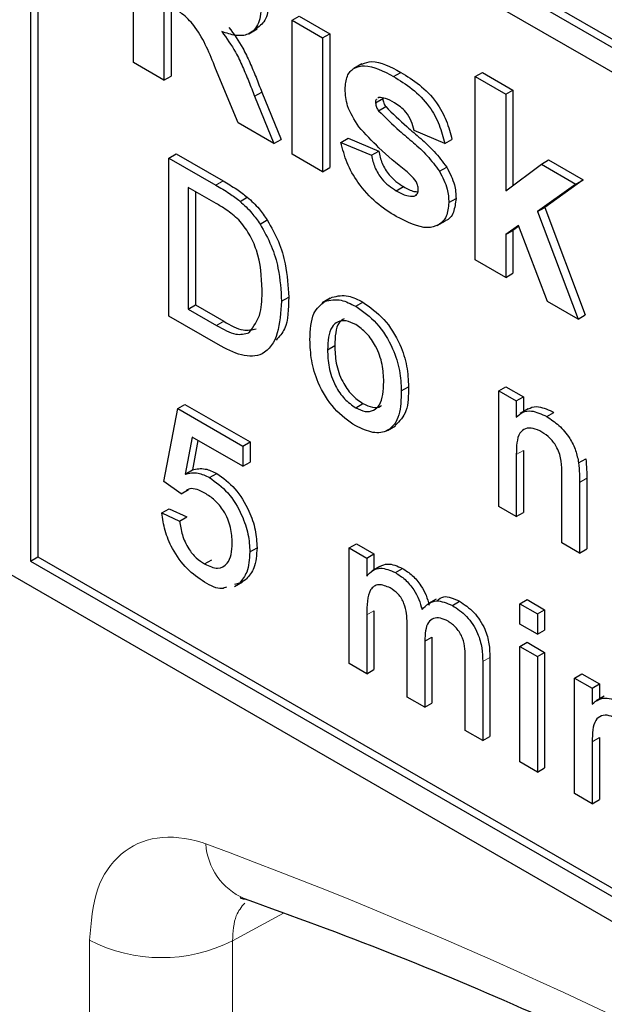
# Paper-space layout 'Blatt4' of a CAD drawing. Header units: millimetres. Extents: x 5 to 418, y 2 to 292.
# Tile 16 of 59: x 88.76 to 91.06, y 178.3 to 182.16. Entities that reach past the tile are written whole.
import ezdxf

# ---------------------------------------------------------------- set-up
doc = ezdxf.new("R2010")
doc.units = ezdxf.units.MM

psp = doc.layouts.new('Blatt4')

# ---------------------------------------------------------------- linework, layer by layer
at = {"color": 7, "linetype": 'Continuous', "lineweight": 25}
for p, q in [((88.8066, 183.3692), (99.5263, 177.1808)), ((88.8349, 183.3855), (99.5263, 177.2135)), ((99.5263, 177.0828), (88.8066, 183.2712)), ((88.8066, 183.2712), (88.8066, 180.0375)), ((88.8349, 183.2549), (88.8349, 180.0538)), ((89.2098, 181.993), (89.2098, 182.7116)), ((89.3295, 182.228), (89.3295, 181.924)), ((89.3577, 182.2115), (89.3577, 181.9403)), ((89.8321, 182.1589), (89.8603, 182.1752)), ((89.8321, 181.6338), (89.8321, 182.1589)), ((89.8321, 182.1589), (89.9517, 182.0898)), ((89.8603, 182.1752), (89.98, 182.1062)), ((89.6628, 182.1064), (89.6947, 182.1248)), ((89.9517, 182.0898), (89.98, 182.1062)), ((89.9517, 182.0898), (89.9517, 181.5647)), ((89.98, 182.1062), (89.98, 181.5811)), ((85.1862, 182.0295), (99.3283, 173.8654)), ((89.3295, 181.924), (89.2098, 181.993)), ((89.6204, 181.756), (89.5319, 181.9702)), ((90.1056, 181.9876), (90.0738, 181.9692)), ((89.3295, 181.924), (89.3577, 181.9403)), ((90.2301, 181.9384), (90.2583, 181.9547)), ((90.55, 181.9379), (90.5783, 181.9542)), ((90.55, 181.2193), (90.55, 181.9379)), ((90.55, 181.9379), (90.6697, 181.8688)), ((90.5783, 181.9542), (90.698, 181.8851)), ((90.6697, 181.8688), (90.698, 181.8851)), ((90.698, 181.8851), (90.698, 181.5115)), ((89.6848, 181.861), (89.7131, 181.8773)), ((89.6848, 181.861), (89.7603, 181.6753)), ((89.7131, 181.8773), (89.7885, 181.6916)), ((90.1591, 181.8354), (90.1874, 181.8517)), ((90.1716, 181.8558), (90.1678, 181.8528)), ((90.6697, 181.8688), (90.6697, 181.4904)), ((90.1707, 181.8041), (90.199, 181.8204)), ((89.7603, 181.6753), (89.6204, 181.756)), ((89.7603, 181.6753), (89.7885, 181.6916)), ((90.0235, 181.6799), (90.0518, 181.6962)), ((90.0518, 181.6962), (90.1715, 181.6456)), ((90.4304, 181.6753), (90.3107, 181.726)), ((90.4304, 181.6753), (90.4587, 181.6917)), ((90.0235, 181.6799), (90.1432, 181.6292)), ((89.3494, 181.6185), (89.3777, 181.6348)), ((89.3494, 180.9979), (89.3494, 181.6185)), ((89.3494, 181.6185), (89.5332, 181.5124)), ((89.3777, 181.6348), (89.5615, 181.5287)), ((89.9517, 181.5647), (89.8321, 181.6338)), ((90.1432, 181.6292), (90.1715, 181.6456)), ((89.9517, 181.5647), (89.98, 181.5811)), ((90.4098, 181.567), (90.4381, 181.5833)), ((90.6697, 181.4904), (90.8093, 181.5948)), ((90.8093, 181.5948), (90.8376, 181.6111)), ((90.8093, 181.5948), (90.9449, 181.5165)), ((90.8376, 181.6111), (90.9732, 181.5328)), ((89.5341, 181.4402), (89.4252, 181.5031)), ((89.4252, 181.5031), (89.4252, 181.0258)), ((90.2405, 181.4901), (90.2688, 181.5065)), ((90.9449, 181.5165), (90.7947, 181.4084)), ((90.9732, 181.5328), (90.823, 181.4247)), ((90.9449, 181.5165), (90.9732, 181.5328)), ((89.4535, 181.4868), (89.4535, 181.0421)), ((89.6281, 181.4486), (89.6564, 181.465)), ((90.3108, 181.4688), (90.3207, 181.4745)), ((90.4463, 181.4439), (90.4746, 181.4602)), ((90.7947, 181.4084), (90.823, 181.4247)), ((90.823, 181.4247), (90.9812, 181.0031)), ((90.7947, 181.4084), (90.9529, 180.9868)), ((89.7063, 181.3591), (89.7346, 181.3755)), ((90.4012, 181.3542), (90.433, 181.3725)), ((90.7191, 181.3539), (90.6697, 181.3184)), ((90.7203, 181.3508), (90.698, 181.3347)), ((90.8332, 181.0558), (90.7191, 181.3539)), ((90.6697, 181.3184), (90.698, 181.3347)), ((90.6697, 181.3184), (90.6697, 181.1502)), ((90.698, 181.3347), (90.698, 181.1666)), ((90.6697, 181.1502), (90.55, 181.2193)), ((90.6697, 181.1502), (90.698, 181.1666)), ((89.7904, 181.057), (89.8186, 181.0733)), ((89.4252, 181.0258), (89.4535, 181.0421)), ((89.4535, 181.0421), (89.5643, 180.9781)), ((89.9812, 181.0684), (89.9494, 181.05)), ((89.9611, 181.0564), (89.9894, 181.0727)), ((90.0813, 181.0368), (90.1096, 181.0532)), ((90.9529, 180.9868), (90.8332, 181.0558)), ((89.5419, 180.8868), (89.3494, 180.9979)), ((89.4252, 181.0258), (89.536, 180.9618)), ((90.9529, 180.9868), (90.9812, 181.0031)), ((89.9709, 180.8661), (89.9991, 180.8825)), ((90.2602, 180.7052), (90.2885, 180.7215)), ((90.6419, 180.7053), (90.6702, 180.7216)), ((90.6419, 180.2518), (90.6419, 180.7053)), ((90.6419, 180.7053), (90.7108, 180.6655)), ((90.6702, 180.7216), (90.7391, 180.6818)), ((89.3839, 180.6359), (89.4121, 180.6522)), ((89.4121, 180.6522), (89.6671, 180.5051)), ((90.0813, 180.639), (90.1096, 180.6554)), ((90.7108, 180.6655), (90.7391, 180.6818)), ((90.7108, 180.6655), (90.7108, 180.6022)), ((90.7391, 180.6818), (90.7391, 180.6234)), ((89.3287, 180.3495), (89.3839, 180.6359)), ((89.3839, 180.6359), (89.6388, 180.4888)), ((90.7579, 180.6342), (90.7261, 180.6158)), ((90.8304, 180.6044), (90.8587, 180.6207)), ((90.2056, 180.55), (90.2374, 180.5684)), ((89.4402, 180.5239), (89.4128, 180.3789)), ((89.6388, 180.4092), (89.4402, 180.5239)), ((89.4629, 180.5107), (89.4411, 180.3952)), ((89.6388, 180.4888), (89.6671, 180.5051)), ((89.6671, 180.5051), (89.6671, 180.4255)), ((89.6388, 180.4888), (89.6388, 180.4092)), ((90.7391, 180.4715), (90.7391, 180.2283)), ((89.6388, 180.4092), (89.6671, 180.4255)), ((90.7108, 180.4551), (90.7108, 180.212)), ((90.9553, 180.4227), (90.9836, 180.439)), ((89.4128, 180.3789), (89.4411, 180.3952)), ((89.5086, 180.365), (89.5369, 180.3813)), ((90.89, 180.1086), (90.89, 180.3793)), ((89.3976, 180.3018), (89.3287, 180.3495)), ((90.9589, 180.3463), (90.9589, 180.0688)), ((90.9871, 180.3626), (90.9871, 180.0851)), ((89.3976, 180.3018), (89.4259, 180.3181)), ((89.3218, 180.2262), (89.3501, 180.2425)), ((89.3218, 180.2262), (89.3907, 180.1944)), ((89.3501, 180.2425), (89.419, 180.2107)), ((90.7108, 180.212), (90.6419, 180.2518)), ((90.7108, 180.212), (90.7391, 180.2283)), ((89.3907, 180.1944), (89.419, 180.2107)), ((90.9589, 180.0688), (90.89, 180.1086)), ((89.6663, 180.0731), (89.6946, 180.0894)), ((90.0558, 180.0889), (90.0841, 180.1052)), ((90.0558, 179.6354), (90.0558, 180.0889)), ((90.0558, 180.0889), (90.1247, 180.0491)), ((90.0841, 180.1052), (90.153, 180.0655)), ((90.9589, 180.0688), (90.9871, 180.0851)), ((88.8066, 180.0375), (88.8349, 180.0538)), ((88.8066, 180.0375), (99.3283, 173.9634)), ((88.8349, 180.0538), (99.3566, 173.9797)), ((89.4892, 180.0261), (89.5175, 180.0424)), ((90.1247, 180.0491), (90.153, 180.0655)), ((90.1247, 180.0491), (90.1247, 179.9784)), ((90.153, 180.0655), (90.153, 180.0033)), ((90.1764, 180.0168), (90.1446, 179.9985)), ((90.2369, 179.9923), (90.2651, 180.0087)), ((89.6056, 179.9373), (89.6374, 179.9557)), ((89.6252, 179.9513), (89.6535, 179.9677)), ((89.6252, 179.9513), (89.6062, 179.9454)), ((90.3965, 179.8882), (90.3647, 179.8698)), ((90.4603, 179.8633), (90.4886, 179.8796)), ((90.7246, 179.8699), (90.7529, 179.8862)), ((90.7529, 179.8862), (90.8218, 179.8464)), ((90.153, 179.8429), (90.153, 179.612)), ((90.7246, 179.8699), (90.7935, 179.8301)), ((90.7246, 179.7903), (90.7246, 179.8699)), ((90.7935, 179.8301), (90.8218, 179.8464)), ((90.8218, 179.8464), (90.8218, 179.7669)), ((90.1247, 179.8266), (90.1247, 179.5956)), ((90.7935, 179.8301), (90.7935, 179.7505)), ((90.2831, 179.5042), (90.2831, 179.7934)), ((90.7935, 179.7505), (90.7246, 179.7903)), ((90.7935, 179.7505), (90.8218, 179.7669)), ((90.352, 179.7231), (90.3803, 179.7394)), ((90.352, 179.7231), (90.352, 179.4644)), ((90.3803, 179.7394), (90.3803, 179.4807)), ((90.7246, 179.7028), (90.7529, 179.7191)), ((90.7246, 179.2493), (90.7246, 179.7028)), ((90.7246, 179.7028), (90.7935, 179.663)), ((90.7529, 179.7191), (90.8218, 179.6794)), ((90.5105, 179.3729), (90.5105, 179.6534)), ((90.6077, 179.6592), (90.6077, 179.3495)), ((90.7935, 179.663), (90.8218, 179.6794)), ((90.7935, 179.663), (90.7935, 179.2095)), ((90.8218, 179.6794), (90.8218, 179.2259)), ((90.1247, 179.5956), (90.0558, 179.6354)), ((90.1247, 179.5956), (90.153, 179.612)), ((90.5794, 179.6429), (90.5794, 179.3331)), ((90.9396, 179.5787), (90.9678, 179.595)), ((90.9396, 179.1252), (90.9396, 179.5787)), ((90.9396, 179.5787), (91.0085, 179.5389)), ((90.9678, 179.595), (91.0367, 179.5553)), ((91.0085, 179.5389), (91.0367, 179.5553)), ((91.0085, 179.5389), (91.0085, 179.4757)), ((91.0367, 179.5553), (91.0367, 179.4968)), ((90.352, 179.4644), (90.2831, 179.5042)), ((91.0555, 179.5077), (91.0237, 179.4893)), ((90.352, 179.4644), (90.3803, 179.4807)), ((90.5794, 179.3331), (90.5105, 179.3729)), ((90.5794, 179.3331), (90.6077, 179.3495)), ((91.0367, 179.3449), (91.0367, 179.1018)), ((91.0085, 179.3286), (91.0085, 179.0854)), ((90.7935, 179.2095), (90.7246, 179.2493)), ((90.7935, 179.2095), (90.8218, 179.2259)), ((91.0085, 179.0854), (90.9396, 179.1252)), ((91.0085, 179.0854), (91.0367, 179.1018))]:
    psp.add_line(p, q, dxfattribs=at)
at = {"color": 7, "linetype": 'Continuous', "lineweight": 18}
for p, q in [((89.5332, 181.5124), (89.5615, 181.5287)), ((89.536, 180.9618), (89.5643, 180.9781)), ((90.7108, 180.4551), (90.7391, 180.4715)), ((90.9589, 180.3463), (90.9871, 180.3626)), ((90.1247, 179.8266), (90.153, 179.8429)), ((90.5794, 179.6429), (90.6077, 179.6592)), ((91.0085, 179.3286), (91.0367, 179.3449)), ((89.7987, 178.6562), (89.5984, 178.5478)), ((89.0377, 173.4147), (89.0377, 178.5506)), ((89.5984, 178.5478), (89.5984, 173.4119))]:
    psp.add_line(p, q, dxfattribs=at)
for centre, radius, start, end in [((82.8561, 160.9824), 19.1339, 50.30384, 69.70154), ((89.7434, 178.9435), 0.2501, 183.5375, 246.7046), ((89.3209, 179.0981), 0.6164, 242.6565, 296.7662)]:
    psp.add_arc(centre, radius, start, end, dxfattribs=at)
at = {"color": 7, "linetype": 'Continuous', "lineweight": 25}
for points, knots in [([(89.7407, 182.2387), (89.7391, 182.2113), (89.7362, 182.1604), (89.7066, 182.1376), (89.693, 182.1271)], [0, 0, 0, 0, 0.537571, 1, 1, 1, 1]), ([(89.5319, 181.9702), (89.5095, 182.0267), (89.4783, 182.1053), (89.4067, 182.184), (89.3731, 182.203), (89.3563, 182.2125)], [0, 0, 0, 0, 0.560986, 0.779305, 1, 1, 1, 1]), ([(89.7124, 182.2224), (89.7103, 182.1958), (89.7063, 182.1428), (89.6658, 182.1006), (89.6117, 182.0957), (89.5748, 182.1085), (89.5563, 182.1148)], [0, 0, 0, 0, 0.279943, 0.558974, 0.779184, 1, 1, 1, 1]), ([(89.5846, 182.1312), (89.6036, 182.1046), (89.6348, 182.0609), (89.6668, 181.9929), (89.6908, 181.9353), (89.7057, 181.8967), (89.7131, 181.8773)], [0, 0, 0, 0, 0.339561, 0.559573, 0.779778, 1, 1, 1, 1]), ([(89.5563, 182.1148), (89.5753, 182.0883), (89.6066, 182.0446), (89.6385, 181.9766), (89.6625, 181.919), (89.6774, 181.8803), (89.6848, 181.861)], [0, 0, 0, 0, 0.339561, 0.559573, 0.779778, 1, 1, 1, 1]), ([(90.0395, 181.8888), (90.0411, 181.9069), (90.0445, 181.9432), (90.0742, 181.974), (90.1337, 181.9884), (90.1903, 181.959), (90.2301, 181.9384)], [0, 0, 0, 0, 0.186756, 0.373549, 0.56049, 1, 1, 1, 1]), ([(90.1058, 181.9872), (90.1183, 181.9917), (90.1613, 182.0069), (90.2181, 181.9764), (90.2583, 181.9547)], [0, 0, 0, 0, 0.290832, 1, 1, 1, 1]), ([(90.2301, 181.9384), (90.2543, 181.9234), (90.3027, 181.8937), (90.3682, 181.8286), (90.4118, 181.7488), (90.4242, 181.6998), (90.4304, 181.6753)], [0, 0, 0, 0, 0.280825, 0.559925, 0.77968, 1, 1, 1, 1]), ([(90.2583, 181.9547), (90.2826, 181.9398), (90.331, 181.91), (90.3965, 181.8449), (90.44, 181.7651), (90.4524, 181.7162), (90.4587, 181.6917)], [0, 0, 0, 0, 0.280825, 0.559925, 0.77968, 1, 1, 1, 1]), ([(90.0934, 181.7407), (90.0761, 181.7683), (90.0449, 181.8178), (90.0411, 181.867), (90.0395, 181.8888)], [0, 0, 0, 0, 0.5586451, 1, 1, 1, 1]), ([(90.1633, 181.8492), (90.1627, 181.8487), (90.1593, 181.8464), (90.1592, 181.8404), (90.1591, 181.8354)], [0, 0, 0, 0, 0.176554, 1, 1, 1, 1]), ([(90.2332, 181.8352), (90.2211, 181.8421), (90.1996, 181.8544), (90.1802, 181.8554), (90.1716, 181.8558)], [0, 0, 0, 0, 0.561017, 1, 1, 1, 1]), ([(90.1874, 181.8517), (90.1882, 181.8457), (90.1896, 181.8351), (90.1961, 181.8249), (90.199, 181.8204)], [0, 0, 0, 0, 0.558274, 1, 1, 1, 1]), ([(90.1591, 181.8354), (90.1599, 181.8294), (90.1613, 181.8187), (90.1678, 181.8086), (90.1707, 181.8041)], [0, 0, 0, 0, 0.558274, 1, 1, 1, 1]), ([(90.199, 181.8204), (90.2263, 181.7934), (90.2713, 181.749), (90.3362, 181.6957), (90.3905, 181.6457), (90.4222, 181.6041), (90.4381, 181.5833)], [0, 0, 0, 0, 0.339607, 0.560063, 0.78038, 1, 1, 1, 1]), ([(90.3107, 181.726), (90.3076, 181.7385), (90.3015, 181.7636), (90.2745, 181.8081), (90.2488, 181.8249), (90.2332, 181.8352)], [0, 0, 0, 0, 0.28081, 0.560758, 1, 1, 1, 1]), ([(90.1707, 181.8041), (90.198, 181.7771), (90.243, 181.7326), (90.3079, 181.6794), (90.3622, 181.6294), (90.394, 181.5878), (90.4098, 181.567)], [0, 0, 0, 0, 0.339607, 0.560063, 0.78038, 1, 1, 1, 1]), ([(90.2779, 181.5677), (90.2423, 181.5967), (90.1789, 181.6485), (90.1195, 181.7126), (90.0934, 181.7407)], [0, 0, 0, 0, 0.560705, 1, 1, 1, 1]), ([(90.2404, 181.3889), (90.2139, 181.4056), (90.1611, 181.439), (90.0922, 181.514), (90.0439, 181.5998), (90.0303, 181.6532), (90.0235, 181.6799)], [0, 0, 0, 0, 0.280651, 0.560003, 0.779956, 1, 1, 1, 1]), ([(90.1432, 181.6292), (90.1468, 181.6133), (90.1539, 181.5816), (90.1881, 181.5248), (90.2206, 181.5033), (90.2405, 181.4901)], [0, 0, 0, 0, 0.280993, 0.560665, 1, 1, 1, 1]), ([(90.1715, 181.6456), (90.1751, 181.6297), (90.1822, 181.598), (90.2163, 181.5411), (90.2489, 181.5196), (90.2688, 181.5065)], [0, 0, 0, 0, 0.280993, 0.560665, 1, 1, 1, 1]), ([(90.4381, 181.5833), (90.4502, 181.5597), (90.472, 181.5174), (90.4738, 181.4777), (90.4746, 181.4602)], [0, 0, 0, 0, 0.558015, 1, 1, 1, 1]), ([(90.3181, 181.5267), (90.311, 181.5353), (90.2983, 181.5508), (90.2842, 181.5625), (90.2779, 181.5677)], [0, 0, 0, 0, 0.558614, 1, 1, 1, 1]), ([(90.4098, 181.567), (90.4219, 181.5434), (90.4437, 181.501), (90.4455, 181.4614), (90.4463, 181.4439)], [0, 0, 0, 0, 0.558015, 1, 1, 1, 1]), ([(89.5332, 181.5124), (89.551, 181.502), (89.5829, 181.4835), (89.6143, 181.4593), (89.6281, 181.4486)], [0, 0, 0, 0, 0.560174, 1, 1, 1, 1]), ([(89.5615, 181.5287), (89.5793, 181.5183), (89.6112, 181.4998), (89.6426, 181.4756), (89.6564, 181.465)], [0, 0, 0, 0, 0.560174, 1, 1, 1, 1]), ([(90.2688, 181.5065), (90.2828, 181.4984), (90.3024, 181.4871), (90.3198, 181.4866), (90.3248, 181.4864)], [0, 0, 0, 0, 0.7118453, 1, 1, 1, 1]), ([(90.3267, 181.4961), (90.3263, 181.5017), (90.3256, 181.5117), (90.3204, 181.5221), (90.3181, 181.5267)], [0, 0, 0, 0, 0.559319, 1, 1, 1, 1]), ([(89.6564, 181.465), (89.6723, 181.4505), (89.7008, 181.4247), (89.7242, 181.3905), (89.7346, 181.3755)], [0, 0, 0, 0, 0.559847, 1, 1, 1, 1]), ([(90.2405, 181.4901), (90.2544, 181.4825), (90.2791, 181.4688), (90.3012, 181.4688), (90.3108, 181.4688)], [0, 0, 0, 0, 0.560783, 1, 1, 1, 1]), ([(90.3154, 181.4727), (90.3185, 181.4746), (90.3256, 181.4787), (90.3263, 181.4899), (90.3267, 181.4961)], [0, 0, 0, 0, 0.44903, 1, 1, 1, 1]), ([(90.4746, 181.4602), (90.4724, 181.4412), (90.4679, 181.4033), (90.448, 181.3767), (90.4333, 181.3729), (90.4329, 181.3728)], [0, 0, 0, 0, 0.493022, 0.986586, 1, 1, 1, 1]), ([(89.623, 181.3762), (89.6066, 181.3902), (89.5774, 181.4153), (89.5474, 181.4326), (89.5341, 181.4402)], [0, 0, 0, 0, 0.559255, 1, 1, 1, 1]), ([(89.6281, 181.4486), (89.644, 181.4342), (89.6725, 181.4084), (89.6959, 181.3742), (89.7063, 181.3591)], [0, 0, 0, 0, 0.559847, 1, 1, 1, 1]), ([(90.4463, 181.4439), (90.4443, 181.4244), (90.4403, 181.3855), (90.4076, 181.3534), (90.3443, 181.3364), (90.2832, 181.3672), (90.2404, 181.3889)], [0, 0, 0, 0, 0.186725, 0.373655, 0.5608, 1, 1, 1, 1]), ([(89.7146, 181.1021), (89.7122, 181.1527), (89.7088, 181.2233), (89.6659, 181.3222), (89.6372, 181.3582), (89.623, 181.3762)], [0, 0, 0, 0, 0.55915, 0.78004, 1, 1, 1, 1]), ([(89.7063, 181.3591), (89.7221, 181.3311), (89.7537, 181.275), (89.7843, 181.1688), (89.7881, 181.0994), (89.7904, 181.057)], [0, 0, 0, 0, 0.279769, 0.559929, 1, 1, 1, 1]), ([(89.7346, 181.3755), (89.7504, 181.3474), (89.782, 181.2914), (89.8126, 181.1851), (89.8164, 181.1157), (89.8186, 181.0733)], [0, 0, 0, 0, 0.279769, 0.559929, 1, 1, 1, 1]), ([(89.6629, 180.9324), (89.6809, 180.9565), (89.7131, 180.9995), (89.7141, 181.0707), (89.7146, 181.1021)], [0, 0, 0, 0, 0.557452, 1, 1, 1, 1]), ([(89.8186, 181.0733), (89.8178, 181.0272), (89.8164, 180.9559), (89.7817, 180.9176), (89.7694, 180.9041)], [0, 0, 0, 0, 0.648204, 1, 1, 1, 1]), ([(89.9894, 181.0727), (90.0097, 181.0773), (90.0462, 181.0855), (90.0902, 181.0631), (90.1096, 181.0532)], [0, 0, 0, 0, 0.559033, 1, 1, 1, 1]), ([(89.7904, 181.057), (89.7876, 181.0132), (89.7822, 180.926), (89.7275, 180.8409), (89.6347, 180.8376), (89.5729, 180.8704), (89.5419, 180.8868)], [0, 0, 0, 0, 0.28084, 0.559952, 0.779068, 1, 1, 1, 1]), ([(89.902, 180.9057), (89.9035, 180.9437), (89.9063, 181.0116), (89.9444, 181.0427), (89.9611, 181.0564)], [0, 0, 0, 0, 0.560963, 1, 1, 1, 1]), ([(89.9611, 181.0564), (89.9814, 181.061), (90.0179, 181.0691), (90.0619, 181.0467), (90.0813, 181.0368)], [0, 0, 0, 0, 0.559033, 1, 1, 1, 1]), ([(90.0813, 181.0368), (90.1096, 181.017), (90.166, 180.9773), (90.2274, 180.8782), (90.2567, 180.7838), (90.2591, 180.7314), (90.2602, 180.7052)], [0, 0, 0, 0, 0.279556, 0.5586, 0.778991, 1, 1, 1, 1]), ([(90.1096, 181.0532), (90.1378, 181.0333), (90.1943, 180.9936), (90.2557, 180.8945), (90.285, 180.8001), (90.2874, 180.7477), (90.2885, 180.7215)], [0, 0, 0, 0, 0.279556, 0.5586, 0.778991, 1, 1, 1, 1]), ([(89.536, 180.9618), (89.5621, 180.9468), (89.6085, 180.92), (89.6463, 180.9287), (89.6629, 180.9324)], [0, 0, 0, 0, 0.561861, 1, 1, 1, 1]), ([(89.5643, 180.9781), (89.5903, 180.9631), (89.6368, 180.9364), (89.6746, 180.945), (89.6912, 180.9488)], [0, 0, 0, 0, 0.561861, 1, 1, 1, 1]), ([(90.0813, 180.9652), (90.0687, 180.9713), (90.0434, 180.9833), (90.0105, 180.9787), (89.9757, 180.9484), (89.9728, 180.9001), (89.9709, 180.8661)], [0, 0, 0, 0, 0.187137, 0.374025, 0.561097, 1, 1, 1, 1]), ([(90.0357, 180.9883), (90.0289, 180.9834), (90.0022, 180.9643), (90.0005, 180.9174), (89.9991, 180.8825)], [0, 0, 0, 0, 0.254643, 1, 1, 1, 1]), ([(90.1913, 180.7412), (90.1905, 180.7633), (90.1888, 180.8074), (90.1646, 180.8764), (90.1254, 180.9342), (90.096, 180.9549), (90.0813, 180.9652)], [0, 0, 0, 0, 0.281064, 0.560316, 0.780174, 1, 1, 1, 1]), ([(90.0813, 180.5674), (90.0525, 180.5876), (89.9949, 180.6279), (89.9324, 180.7298), (89.9053, 180.8258), (89.9031, 180.879), (89.902, 180.9057)], [0, 0, 0, 0, 0.279616, 0.558371, 0.778858, 1, 1, 1, 1]), ([(89.9991, 180.8825), (90, 180.8601), (90.0016, 180.8155), (90.0248, 180.7454), (90.0649, 180.6867), (90.0947, 180.6658), (90.1096, 180.6554)], [0, 0, 0, 0, 0.281129, 0.560384, 0.780159, 1, 1, 1, 1]), ([(89.9709, 180.8661), (89.9717, 180.8438), (89.9734, 180.7992), (89.9965, 180.7291), (90.0366, 180.6704), (90.0664, 180.6495), (90.0813, 180.639)], [0, 0, 0, 0, 0.281129, 0.560384, 0.780159, 1, 1, 1, 1]), ([(90.0813, 180.639), (90.0941, 180.633), (90.1196, 180.6209), (90.1524, 180.6266), (90.187, 180.6579), (90.1895, 180.7069), (90.1913, 180.7412)], [0, 0, 0, 0, 0.187044, 0.373945, 0.560983, 1, 1, 1, 1]), ([(90.2602, 180.7052), (90.2593, 180.6719), (90.2573, 180.6057), (90.2154, 180.545), (90.1499, 180.5358), (90.1042, 180.5569), (90.0813, 180.5674)], [0, 0, 0, 0, 0.281033, 0.559513, 0.779602, 1, 1, 1, 1]), ([(90.2885, 180.7215), (90.2881, 180.6873), (90.2873, 180.6207), (90.2532, 180.5862), (90.2365, 180.5694)], [0, 0, 0, 0, 0.512915, 1, 1, 1, 1]), ([(90.1096, 180.6554), (90.1222, 180.6496), (90.1473, 180.638), (90.1729, 180.6391), (90.1815, 180.6476), (90.1826, 180.6487)], [0, 0, 0, 0, 0.465388, 0.930416, 1, 1, 1, 1]), ([(90.7108, 180.6022), (90.7189, 180.6095), (90.735, 180.6242), (90.7758, 180.6301), (90.8097, 180.6141), (90.8304, 180.6044)], [0, 0, 0, 0, 0.280554, 0.560815, 1, 1, 1, 1]), ([(90.7587, 180.633), (90.7607, 180.6347), (90.7712, 180.6431), (90.8045, 180.6457), (90.8382, 180.6302), (90.8587, 180.6207)], [0, 0, 0, 0, 0.08724, 0.442807, 1, 1, 1, 1]), ([(90.8304, 180.6044), (90.8464, 180.5936), (90.8785, 180.5721), (90.9198, 180.5244), (90.9456, 180.4707), (90.9521, 180.4387), (90.9553, 180.4227)], [0, 0, 0, 0, 0.280216, 0.559971, 0.779636, 1, 1, 1, 1]), ([(90.8113, 180.5438), (90.7997, 180.5494), (90.7767, 180.5605), (90.7455, 180.5594), (90.7126, 180.5326), (90.7115, 180.4871), (90.7108, 180.4551)], [0, 0, 0, 0, 0.187273, 0.374362, 0.56054, 1, 1, 1, 1]), ([(90.89, 180.3793), (90.8899, 180.3954), (90.8896, 180.4275), (90.8755, 180.4796), (90.8441, 180.5215), (90.8222, 180.5364), (90.8113, 180.5438)], [0, 0, 0, 0, 0.28168, 0.559785, 0.779587, 1, 1, 1, 1]), ([(90.9553, 180.4227), (90.9566, 180.4081), (90.9588, 180.3821), (90.9588, 180.3572), (90.9589, 180.3463)], [0, 0, 0, 0, 0.559791, 1, 1, 1, 1]), ([(90.9836, 180.439), (90.9849, 180.4244), (90.9871, 180.3984), (90.9871, 180.3735), (90.9871, 180.3626)], [0, 0, 0, 0, 0.559791, 1, 1, 1, 1]), ([(89.4128, 180.3789), (89.4291, 180.3824), (89.4582, 180.3887), (89.4932, 180.3722), (89.5086, 180.365)], [0, 0, 0, 0, 0.559939, 1, 1, 1, 1]), ([(89.4411, 180.3952), (89.4574, 180.3987), (89.4865, 180.405), (89.5215, 180.3886), (89.5369, 180.3813)], [0, 0, 0, 0, 0.559939, 1, 1, 1, 1]), ([(89.5369, 180.3813), (89.5615, 180.3634), (89.6108, 180.3276), (89.6628, 180.2408), (89.6909, 180.1585), (89.6934, 180.1124), (89.6946, 180.0894)], [0, 0, 0, 0, 0.27917, 0.558797, 0.779169, 1, 1, 1, 1]), ([(89.5086, 180.365), (89.5332, 180.3471), (89.5825, 180.3113), (89.6345, 180.2245), (89.6626, 180.1421), (89.6651, 180.0961), (89.6663, 180.0731)], [0, 0, 0, 0, 0.27917, 0.558797, 0.779169, 1, 1, 1, 1]), ([(89.4896, 180.3044), (89.4795, 180.3096), (89.4593, 180.3199), (89.4314, 180.324), (89.419, 180.3148), (89.4135, 180.3106)], [0, 0, 0, 0, 0.353598, 0.706329, 1, 1, 1, 1]), ([(89.5974, 180.1081), (89.5964, 180.1282), (89.5942, 180.1683), (89.5687, 180.2316), (89.5293, 180.2787), (89.5028, 180.2958), (89.4896, 180.3044)], [0, 0, 0, 0, 0.280653, 0.559595, 0.77929, 1, 1, 1, 1]), ([(89.4888, 179.9548), (89.4653, 179.9706), (89.4184, 180.0021), (89.3633, 180.0794), (89.3307, 180.158), (89.3248, 180.2034), (89.3218, 180.2262)], [0, 0, 0, 0, 0.28007, 0.559249, 0.779432, 1, 1, 1, 1]), ([(89.3907, 180.1944), (89.3936, 180.1765), (89.3993, 180.1409), (89.4224, 180.0883), (89.4556, 180.0482), (89.478, 180.0335), (89.4892, 180.0261)], [0, 0, 0, 0, 0.280714, 0.559926, 0.779622, 1, 1, 1, 1]), ([(89.4892, 180.0261), (89.5069, 180.018), (89.5421, 180.002), (89.5785, 180.0231), (89.5952, 180.0619), (89.5967, 180.0927), (89.5974, 180.1081)], [0, 0, 0, 0, 0.279539, 0.558252, 0.778884, 1, 1, 1, 1]), ([(89.6663, 180.0731), (89.6645, 180.0447), (89.6611, 179.994), (89.6362, 179.9644), (89.6252, 179.9513)], [0, 0, 0, 0, 0.559726, 1, 1, 1, 1]), ([(89.6946, 180.0894), (89.6927, 180.061), (89.6894, 180.0103), (89.6645, 179.9807), (89.6535, 179.9677)], [0, 0, 0, 0, 0.559726, 1, 1, 1, 1]), ([(90.1247, 179.9784), (90.1319, 179.9865), (90.1463, 180.0027), (90.1834, 180.015), (90.2166, 180.0009), (90.2369, 179.9923)], [0, 0, 0, 0, 0.28095, 0.561784, 1, 1, 1, 1]), ([(90.1765, 180.0168), (90.1861, 180.0211), (90.2111, 180.0322), (90.2446, 180.0176), (90.2651, 180.0087)], [0, 0, 0, 0, 0.388652, 1, 1, 1, 1]), ([(90.2369, 179.9923), (90.2497, 179.984), (90.2755, 179.9674), (90.3079, 179.9287), (90.3304, 179.8869), (90.3377, 179.8609), (90.3413, 179.8479)], [0, 0, 0, 0, 0.280176, 0.559511, 0.779663, 1, 1, 1, 1]), ([(90.2651, 180.0087), (90.278, 180.0003), (90.3038, 179.9837), (90.3362, 179.945), (90.3587, 179.9033), (90.3659, 179.8772), (90.3696, 179.8642)], [0, 0, 0, 0, 0.280176, 0.559511, 0.779663, 1, 1, 1, 1]), ([(89.5754, 179.9356), (89.5693, 179.933), (89.5456, 179.9228), (89.513, 179.9412), (89.4888, 179.9548)], [0, 0, 0, 0, 0.258464, 1, 1, 1, 1]), ([(90.217, 179.9322), (90.2013, 179.9386), (90.1777, 179.9482), (90.1525, 179.9401), (90.1257, 179.9102), (90.1251, 179.8637), (90.1247, 179.8266)], [0, 0, 0, 0, 0.249225, 0.374862, 0.500555, 1, 1, 1, 1]), ([(90.2831, 179.7934), (90.2821, 179.8189), (90.2807, 179.8508), (90.2615, 179.891), (90.2435, 179.9146), (90.2276, 179.9251), (90.217, 179.9322)], [0, 0, 0, 0, 0.498516, 0.624134, 0.749636, 1, 1, 1, 1]), ([(90.3413, 179.8479), (90.3584, 179.8642), (90.3889, 179.8932), (90.4385, 179.8725), (90.4603, 179.8633)], [0, 0, 0, 0, 0.560019, 1, 1, 1, 1]), ([(90.4001, 179.8819), (90.4084, 179.8887), (90.4306, 179.9069), (90.4663, 179.8902), (90.4886, 179.8796)], [0, 0, 0, 0, 0.372522, 1, 1, 1, 1]), ([(90.4886, 179.8796), (90.5077, 179.867), (90.5458, 179.8418), (90.5892, 179.7753), (90.6058, 179.7118), (90.6071, 179.6768), (90.6077, 179.6592)], [0, 0, 0, 0, 0.280317, 0.558226, 0.778715, 1, 1, 1, 1]), ([(90.4603, 179.8633), (90.4794, 179.8507), (90.5175, 179.8255), (90.561, 179.759), (90.5775, 179.6955), (90.5788, 179.6605), (90.5794, 179.6429)], [0, 0, 0, 0, 0.280317, 0.558226, 0.778715, 1, 1, 1, 1]), ([(90.4438, 179.8013), (90.4334, 179.8063), (90.4127, 179.8164), (90.3852, 179.8143), (90.3554, 179.7912), (90.3534, 179.7512), (90.352, 179.7231)], [0, 0, 0, 0, 0.187283, 0.374334, 0.56118, 1, 1, 1, 1]), ([(90.5105, 179.6534), (90.511, 179.68), (90.5115, 179.7133), (90.4903, 179.756), (90.4718, 179.7815), (90.455, 179.7934), (90.4438, 179.8013)], [0, 0, 0, 0, 0.499043, 0.624568, 0.750308, 1, 1, 1, 1]), ([(91.0085, 179.4757), (91.0165, 179.483), (91.0327, 179.4976), (91.0734, 179.5036), (91.1074, 179.4876), (91.1281, 179.4778)], [0, 0, 0, 0, 0.280554, 0.560815, 1, 1, 1, 1]), ([(91.1089, 179.4173), (91.0974, 179.4228), (91.0743, 179.4339), (91.0431, 179.4329), (91.0102, 179.4061), (91.0092, 179.3606), (91.0085, 179.3286)], [0, 0, 0, 0, 0.187273, 0.374362, 0.56054, 1, 1, 1, 1]), ([(89.6305, 178.7177), (89.6304, 178.7177), (89.6227, 178.7156), (89.6359, 178.7136), (89.6491, 178.7116)], [0, 0, 0, 0, 0.0061916, 1, 1, 1, 1]), ([(89.6447, 178.7138), (89.835, 178.6445), (90.3882, 178.4429), (91.3179, 178.0257), (92.431, 177.4295), (93.546, 176.7281), (94.4394, 176.0879), (94.9574, 175.677), (95.1092, 175.5566)], [0, 0, 0, 0, 0.106109, 0.308603, 0.511101, 0.713584, 0.916095, 1, 1, 1, 1])]:
    psp.add_open_spline(points, degree=3, knots=knots, dxfattribs=at)
at = {"color": 7, "linetype": 'Continuous', "lineweight": 18}
for points, knots in [([(89.4938, 178.9281), (89.4889, 178.9298), (89.4221, 178.9524), (89.2975, 178.965), (89.154, 178.8994), (89.0565, 178.7601), (89.044, 178.6205), (89.0377, 178.5506)], [0, 0, 0, 0, 0.019366, 0.264509, 0.509654, 0.754828, 1, 1, 1, 1]), ([(89.5984, 178.5478), (89.6004, 178.5834), (89.6038, 178.6446), (89.6336, 178.6807), (89.6461, 178.6958)], [0, 0, 0, 0, 0.581742, 1, 1, 1, 1])]:
    psp.add_open_spline(points, degree=3, knots=knots, dxfattribs=at)

doc.saveas('drawing.dxf')
